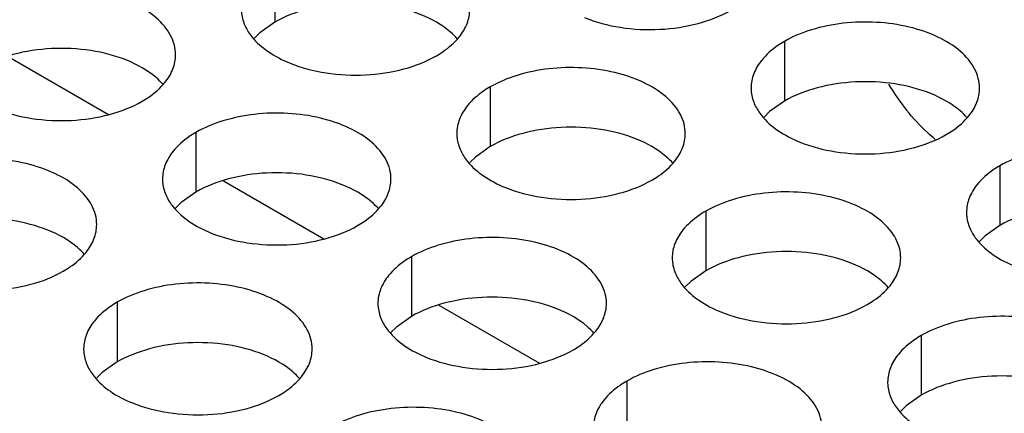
# Model space of a CAD drawing. Header units: inches. Extents: x 0 to 34, y 0 to 22.
# Tile 117 of 155: x 18.2042 to 18.4197, y 19.4779 to 19.5641. Entities that reach past the tile are written whole.
import ezdxf

# ---------------------------------------------------------------- set-up
doc = ezdxf.new("R2010")
doc.units = ezdxf.units.IN
doc.header["$LTSCALE"] = 1.87
doc.header["$MEASUREMENT"] = 0
doc.layers.add('02___PRT_ALL_AXES', color=7, linetype='CONTINUOUS')
doc.layers.add('0_COMPONENTS', color=7, linetype='CONTINUOUS')

msp = doc.modelspace()

# ---------------------------------------------------------------- linework, layer by layer
at = {"layer": '02___PRT_ALL_AXES', "color": 7, "linetype": 'CONTINUOUS'}
for p, q in [((18.2600382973, 19.5765800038), (18.2600382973, 19.5635164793)), ((18.2600382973, 19.5635164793), (18.2567841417, 19.5612000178)), ((18.2567841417, 19.5612000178), (18.2555728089, 19.5600093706)), ((18.3715738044, 19.5593242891), (18.3715738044, 19.5462607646)), ((18.3071787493, 19.5493616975), (18.3071787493, 19.5362981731)), ((18.3715738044, 19.5462607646), (18.3683196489, 19.5439443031)), ((18.3683196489, 19.5439443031), (18.3671083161, 19.5427536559)), ((18.2427836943, 19.539399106), (18.2427836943, 19.5263355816)), ((18.3071787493, 19.5362981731), (18.3039245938, 19.5339817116)), ((18.3039245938, 19.5339817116), (18.302713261, 19.5327910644)), ((18.4187142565, 19.5321059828), (18.4187142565, 19.5190424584)), ((18.2427836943, 19.5263355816), (18.2395295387, 19.5240191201)), ((18.2395295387, 19.5240191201), (18.2383182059, 19.5228284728)), ((18.3543192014, 19.5221433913), (18.3543192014, 19.5090798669)), ((18.4187142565, 19.5190424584), (18.415460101, 19.5167259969)), ((18.415460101, 19.5167259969), (18.4142487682, 19.5155353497)), ((18.2899241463, 19.5121807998), (18.2899241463, 19.4991172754)), ((18.3543192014, 19.5090798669), (18.3510650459, 19.5067634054)), ((18.3510650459, 19.5067634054), (18.3498537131, 19.5055727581)), ((18.2255290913, 19.5022182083), (18.2255290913, 19.4891546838)), ((18.2899241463, 19.4991172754), (18.2866699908, 19.4968008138)), ((18.2866699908, 19.4968008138), (18.285458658, 19.4956101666)), ((18.4014596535, 19.4949250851), (18.4014596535, 19.4818615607)), ((18.2255290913, 19.4891546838), (18.2222749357, 19.4868382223)), ((18.2222749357, 19.4868382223), (18.2210636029, 19.4856475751)), ((18.3370645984, 19.4849624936), (18.3370645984, 19.4718989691)), ((18.4014596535, 19.4818615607), (18.398205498, 19.4795450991)), ((18.398205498, 19.4795450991), (18.3969941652, 19.4783544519))]:
    msp.add_line(p, q, dxfattribs=at)
at = {"layer": '02___PRT_ALL_AXES', "color": 3, "linetype": 'CONTINUOUS'}
msp.add_arc((18.4372394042, 19.575538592), 0.0499676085, 210.8257134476, 218.752289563, dxfattribs=at)
for points, knots in [([(18.2383200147, 19.5564008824), (18.2383203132, 19.5571127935), (18.2381318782, 19.5585720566), (18.2369810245, 19.5614829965), (18.2340570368, 19.5648441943), (18.2290364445, 19.5678935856), (18.2227688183, 19.5699934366), (18.2157420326, 19.5709793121), (18.2085160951, 19.5707825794), (18.201685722, 19.5694143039), (18.1974937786, 19.5676858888), (18.1956432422, 19.5666174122)], [0, 0, 0, 0, 0.0428834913, 0.0875237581, 0.1869142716, 0.3042190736, 0.4379395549, 0.5823561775, 0.7295584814, 0.8712822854, 1, 1, 1, 1]), ([(18.2527168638, 19.566382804), (18.2527167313, 19.566066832), (18.252788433, 19.5647809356), (18.2531595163, 19.5635172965), (18.2535678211, 19.5626371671)], [0, 0, 0, 0, 0.2456633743, 1, 1, 1, 1]), ([(18.3003736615, 19.5602727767), (18.3010963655, 19.5611665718), (18.3022718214, 19.5630827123), (18.3027146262, 19.5653053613), (18.3027150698, 19.5663634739)], [0, 0, 0, 0, 0.520681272, 1, 1, 1, 1]), ([(18.327771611, 19.5645115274), (18.3302899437, 19.5634933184), (18.3357725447, 19.5620822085), (18.344245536, 19.5616732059), (18.3524795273, 19.5628922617), (18.3575741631, 19.5648502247), (18.3597886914, 19.5661288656)], [0, 0, 0, 0, 0.2471885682, 0.5098846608, 0.7673009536, 1, 1, 1, 1]), ([(18.414250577, 19.5491077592), (18.4142508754, 19.5498196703), (18.4140624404, 19.5512789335), (18.4129115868, 19.5541898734), (18.409987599, 19.5575510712), (18.4049670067, 19.5606004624), (18.3986993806, 19.5627003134), (18.3916725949, 19.5636861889), (18.3844466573, 19.5634894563), (18.3776162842, 19.5621211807), (18.3734243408, 19.5603927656), (18.3715738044, 19.5593242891)], [0, 0, 0, 0, 0.0428834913, 0.0875237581, 0.1869142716, 0.3042190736, 0.4379395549, 0.5823561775, 0.7295584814, 0.8712822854, 1, 1, 1, 1]), ([(18.2535678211, 19.5626371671), (18.2539599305, 19.5617919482), (18.2553392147, 19.559660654), (18.2586502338, 19.5567865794), (18.2616943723, 19.5552290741), (18.2633765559, 19.5545489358)], [0, 0, 0, 0, 0.2155021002, 0.5803308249, 1, 1, 1, 1]), ([(18.2953936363, 19.5561662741), (18.2958947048, 19.5564555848), (18.297720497, 19.5576032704), (18.2993806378, 19.5590446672), (18.3003736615, 19.5602727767)], [0, 0, 0, 0, 0.2681225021, 1, 1, 1, 1]), ([(18.3715738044, 19.5593242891), (18.3710727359, 19.5590349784), (18.3692469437, 19.5578872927), (18.3675868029, 19.5564458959), (18.3665937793, 19.5552177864)], [0, 0, 0, 0, 0.2681225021, 1, 1, 1, 1]), ([(18.2359786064, 19.5503101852), (18.2367013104, 19.5512039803), (18.2378767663, 19.5531201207), (18.2383195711, 19.5553427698), (18.2383200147, 19.5564008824)], [0, 0, 0, 0, 0.520681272, 1, 1, 1, 1]), ([(18.2633765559, 19.5545489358), (18.2658948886, 19.5535307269), (18.2713774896, 19.552119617), (18.2798504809, 19.5517106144), (18.2880844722, 19.5529296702), (18.293179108, 19.5548876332), (18.2953936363, 19.5561662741)], [0, 0, 0, 0, 0.2471885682, 0.5098846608, 0.7673009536, 1, 1, 1, 1]), ([(18.3665937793, 19.5552177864), (18.3658710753, 19.5543239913), (18.3646956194, 19.5524078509), (18.3642528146, 19.5501852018), (18.364252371, 19.5491270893)], [0, 0, 0, 0, 0.520681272, 1, 1, 1, 1]), ([(18.3498555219, 19.5391451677), (18.3498558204, 19.5398570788), (18.3496673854, 19.5413163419), (18.3485165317, 19.5442272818), (18.3455925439, 19.5475884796), (18.3405719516, 19.5506378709), (18.3343043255, 19.5527377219), (18.3272775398, 19.5537235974), (18.3200516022, 19.5535268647), (18.3132212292, 19.5521585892), (18.3090292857, 19.5504301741), (18.3071787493, 19.5493616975)], [0, 0, 0, 0, 0.0428834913, 0.0875237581, 0.1869142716, 0.3042190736, 0.4379395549, 0.5823561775, 0.7295584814, 0.8712822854, 1, 1, 1, 1]), ([(18.2309985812, 19.5462036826), (18.2314996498, 19.5464929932), (18.2333254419, 19.5476406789), (18.2349855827, 19.5490820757), (18.2359786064, 19.5503101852)], [0, 0, 0, 0, 0.2681225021, 1, 1, 1, 1]), ([(18.3071787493, 19.5493616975), (18.3066776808, 19.5490723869), (18.3048518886, 19.5479247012), (18.3031917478, 19.5464833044), (18.3021987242, 19.5452551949)], [0, 0, 0, 0, 0.2681225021, 1, 1, 1, 1]), ([(18.364252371, 19.5491270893), (18.3642522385, 19.5488111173), (18.3643239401, 19.5475252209), (18.3646950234, 19.5462615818), (18.3651033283, 19.5453814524)], [0, 0, 0, 0, 0.2456633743, 1, 1, 1, 1]), ([(18.4119091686, 19.543017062), (18.4126318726, 19.5439108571), (18.4138073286, 19.5458269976), (18.4142501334, 19.5480496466), (18.414250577, 19.5491077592)], [0, 0, 0, 0, 0.520681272, 1, 1, 1, 1]), ([(18.1989815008, 19.5445863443), (18.2014998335, 19.5435681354), (18.2069824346, 19.5421570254), (18.2154554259, 19.5417480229), (18.2236894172, 19.5429670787), (18.228784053, 19.5449250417), (18.2309985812, 19.5462036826)], [0, 0, 0, 0, 0.2471885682, 0.5098846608, 0.7673009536, 1, 1, 1, 1]), ([(18.3021987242, 19.5452551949), (18.3014760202, 19.5443613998), (18.3003005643, 19.5424452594), (18.2998577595, 19.5402226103), (18.2998573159, 19.5391644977)], [0, 0, 0, 0, 0.520681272, 1, 1, 1, 1]), ([(18.3651033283, 19.5453814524), (18.3654954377, 19.5445362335), (18.3668747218, 19.5424049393), (18.370185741, 19.5395308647), (18.3732298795, 19.5379733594), (18.3749120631, 19.5372932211)], [0, 0, 0, 0, 0.2155021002, 0.5803308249, 1, 1, 1, 1]), ([(18.4045666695, 19.5378703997), (18.4040064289, 19.5383259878), (18.4017406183, 19.5402835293), (18.3996945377, 19.5424908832), (18.3982716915, 19.5442611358)], [0, 0, 0, 0, 0.2412402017, 1, 1, 1, 1]), ([(18.2854604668, 19.5291825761), (18.2854607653, 19.5298944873), (18.2852723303, 19.5313537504), (18.2841214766, 19.5342646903), (18.2811974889, 19.5376258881), (18.2761768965, 19.5406752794), (18.2699092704, 19.5427751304), (18.2628824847, 19.5437610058), (18.2556565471, 19.5435642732), (18.2488261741, 19.5421959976), (18.2446342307, 19.5404675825), (18.2427836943, 19.539399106)], [0, 0, 0, 0, 0.0428834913, 0.0875237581, 0.1869142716, 0.3042190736, 0.4379395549, 0.5823561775, 0.7295584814, 0.8712822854, 1, 1, 1, 1]), ([(18.4069291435, 19.5389105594), (18.407430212, 19.5391998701), (18.4092560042, 19.5403475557), (18.410916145, 19.5417889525), (18.4119091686, 19.543017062)], [0, 0, 0, 0, 0.2681225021, 1, 1, 1, 1]), ([(18.2427836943, 19.539399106), (18.2422826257, 19.5391097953), (18.2404568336, 19.5379621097), (18.2387966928, 19.5365207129), (18.2378036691, 19.5352926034)], [0, 0, 0, 0, 0.2681225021, 1, 1, 1, 1]), ([(18.2998573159, 19.5391644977), (18.2998571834, 19.5388485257), (18.2999288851, 19.5375626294), (18.3002999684, 19.5362989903), (18.3007082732, 19.5354188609)], [0, 0, 0, 0, 0.2456633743, 1, 1, 1, 1]), ([(18.3475141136, 19.5330544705), (18.3482368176, 19.5339482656), (18.3494122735, 19.535864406), (18.3498550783, 19.5380870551), (18.3498555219, 19.5391451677)], [0, 0, 0, 0, 0.520681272, 1, 1, 1, 1]), ([(18.3749120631, 19.5372932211), (18.3774303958, 19.5362750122), (18.3829129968, 19.5348639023), (18.3913859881, 19.5344548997), (18.3996199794, 19.5356739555), (18.4047146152, 19.5376319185), (18.4069291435, 19.5389105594)], [0, 0, 0, 0, 0.2471885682, 0.5098846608, 0.7673009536, 1, 1, 1, 1]), ([(18.2378036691, 19.5352926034), (18.2370809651, 19.5343988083), (18.2359055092, 19.5324826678), (18.2354627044, 19.5302600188), (18.2354622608, 19.5292019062)], [0, 0, 0, 0, 0.520681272, 1, 1, 1, 1]), ([(18.3007082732, 19.5354188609), (18.3011003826, 19.5345736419), (18.3024796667, 19.5324423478), (18.3057906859, 19.5295682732), (18.3088348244, 19.5280107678), (18.310517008, 19.5273306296)], [0, 0, 0, 0, 0.2155021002, 0.5803308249, 1, 1, 1, 1]), ([(18.461391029, 19.521889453), (18.4613913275, 19.5226013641), (18.4612028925, 19.5240606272), (18.4600520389, 19.5269715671), (18.4571280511, 19.5303327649), (18.4521074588, 19.5333821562), (18.4458398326, 19.5354820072), (18.4388130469, 19.5364678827), (18.4315871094, 19.53627115), (18.4247567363, 19.5349028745), (18.4205647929, 19.5331744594), (18.4187142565, 19.5321059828)], [0, 0, 0, 0, 0.0428834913, 0.0875237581, 0.1869142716, 0.3042190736, 0.4379395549, 0.5823561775, 0.7295584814, 0.8712822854, 1, 1, 1, 1]), ([(18.2210654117, 19.5192199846), (18.2210657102, 19.5199318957), (18.2208772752, 19.5213911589), (18.2197264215, 19.5243020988), (18.2168024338, 19.5276632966), (18.2117818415, 19.5307126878), (18.2055142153, 19.5328125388), (18.1984874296, 19.5337984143), (18.1912614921, 19.5336016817), (18.184431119, 19.5322334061), (18.1802391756, 19.530504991), (18.1783886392, 19.5294365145)], [0, 0, 0, 0, 0.0428834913, 0.0875237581, 0.1869142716, 0.3042190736, 0.4379395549, 0.5823561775, 0.7295584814, 0.8712822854, 1, 1, 1, 1]), ([(18.3425340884, 19.5289479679), (18.3430351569, 19.5292372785), (18.3448609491, 19.5303849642), (18.3465210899, 19.531826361), (18.3475141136, 19.5330544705)], [0, 0, 0, 0, 0.2681225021, 1, 1, 1, 1]), ([(18.4187142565, 19.5321059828), (18.418213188, 19.5318166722), (18.4163873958, 19.5306689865), (18.414727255, 19.5292275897), (18.4137342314, 19.5279994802)], [0, 0, 0, 0, 0.2681225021, 1, 1, 1, 1]), ([(18.2354622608, 19.5292019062), (18.2354621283, 19.5288859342), (18.23553383, 19.5276000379), (18.2359049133, 19.5263363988), (18.2363132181, 19.5254562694)], [0, 0, 0, 0, 0.2456633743, 1, 1, 1, 1]), ([(18.2831190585, 19.523091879), (18.2838417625, 19.5239856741), (18.2850172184, 19.5259018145), (18.2854600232, 19.5281244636), (18.2854604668, 19.5291825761)], [0, 0, 0, 0, 0.520681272, 1, 1, 1, 1]), ([(18.310517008, 19.5273306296), (18.3130353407, 19.5263124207), (18.3185179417, 19.5249013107), (18.326990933, 19.5244923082), (18.3352249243, 19.525711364), (18.3403195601, 19.527669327), (18.3425340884, 19.5289479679)], [0, 0, 0, 0, 0.2471885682, 0.5098846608, 0.7673009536, 1, 1, 1, 1]), ([(18.4137342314, 19.5279994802), (18.4130115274, 19.5271056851), (18.4118360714, 19.5251895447), (18.4113932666, 19.5229668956), (18.411392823, 19.521908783)], [0, 0, 0, 0, 0.520681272, 1, 1, 1, 1]), ([(18.2363132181, 19.5254562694), (18.2367053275, 19.5246110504), (18.2380846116, 19.5224797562), (18.2413956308, 19.5196056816), (18.2444397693, 19.5180481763), (18.2461219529, 19.5173680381)], [0, 0, 0, 0, 0.2155021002, 0.5803308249, 1, 1, 1, 1]), ([(18.396995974, 19.5119268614), (18.3969962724, 19.5126387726), (18.3968078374, 19.5140980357), (18.3956569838, 19.5170089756), (18.392732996, 19.5203701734), (18.3877124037, 19.5234195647), (18.3814447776, 19.5255194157), (18.3744179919, 19.5265052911), (18.3671920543, 19.5263085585), (18.3603616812, 19.5249402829), (18.3561697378, 19.5232118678), (18.3543192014, 19.5221433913)], [0, 0, 0, 0, 0.0428834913, 0.0875237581, 0.1869142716, 0.3042190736, 0.4379395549, 0.5823561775, 0.7295584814, 0.8712822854, 1, 1, 1, 1]), ([(18.2781390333, 19.5189853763), (18.2786401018, 19.519274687), (18.280465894, 19.5204223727), (18.2821260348, 19.5218637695), (18.2831190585, 19.523091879)], [0, 0, 0, 0, 0.2681225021, 1, 1, 1, 1]), ([(18.3543192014, 19.5221433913), (18.3538181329, 19.5218540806), (18.3519923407, 19.520706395), (18.3503321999, 19.5192649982), (18.3493391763, 19.5180368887)], [0, 0, 0, 0, 0.2681225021, 1, 1, 1, 1]), ([(18.411392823, 19.521908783), (18.4113926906, 19.521592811), (18.4114643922, 19.5203069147), (18.4118354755, 19.5190432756), (18.4122437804, 19.5181631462)], [0, 0, 0, 0, 0.2456633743, 1, 1, 1, 1]), ([(18.2187240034, 19.5131292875), (18.2194467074, 19.5140230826), (18.2206221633, 19.515939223), (18.2210649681, 19.518161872), (18.2210654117, 19.5192199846)], [0, 0, 0, 0, 0.520681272, 1, 1, 1, 1]), ([(18.2461219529, 19.5173680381), (18.2486402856, 19.5163498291), (18.2541228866, 19.5149387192), (18.2625958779, 19.5145297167), (18.2708298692, 19.5157487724), (18.275924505, 19.5177067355), (18.2781390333, 19.5189853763)], [0, 0, 0, 0, 0.2471885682, 0.5098846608, 0.7673009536, 1, 1, 1, 1]), ([(18.3493391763, 19.5180368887), (18.3486164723, 19.5171430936), (18.3474410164, 19.5152269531), (18.3469982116, 19.5130043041), (18.3469977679, 19.5119461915)], [0, 0, 0, 0, 0.520681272, 1, 1, 1, 1]), ([(18.4122437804, 19.5181631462), (18.4126358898, 19.5173179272), (18.4140151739, 19.5151866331), (18.4173261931, 19.5123125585), (18.4203703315, 19.5107550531), (18.4220525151, 19.5100749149)], [0, 0, 0, 0, 0.2155021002, 0.5803308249, 1, 1, 1, 1]), ([(18.3326009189, 19.5019642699), (18.3326012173, 19.502676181), (18.3324127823, 19.5041354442), (18.3312619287, 19.5070463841), (18.3283379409, 19.5104075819), (18.3233173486, 19.5134569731), (18.3170497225, 19.5155568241), (18.3100229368, 19.5165426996), (18.3027969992, 19.516345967), (18.2959666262, 19.5149776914), (18.2917746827, 19.5132492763), (18.2899241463, 19.5121807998)], [0, 0, 0, 0, 0.0428834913, 0.0875237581, 0.1869142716, 0.3042190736, 0.4379395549, 0.5823561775, 0.7295584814, 0.8712822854, 1, 1, 1, 1]), ([(18.2137439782, 19.5090227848), (18.2142450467, 19.5093120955), (18.2160708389, 19.5104597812), (18.2177309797, 19.5119011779), (18.2187240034, 19.5131292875)], [0, 0, 0, 0, 0.2681225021, 1, 1, 1, 1]), ([(18.2899241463, 19.5121807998), (18.2894230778, 19.5118914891), (18.2875972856, 19.5107438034), (18.2859371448, 19.5093024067), (18.2849441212, 19.5080742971)], [0, 0, 0, 0, 0.2681225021, 1, 1, 1, 1]), ([(18.3469977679, 19.5119461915), (18.3469976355, 19.5116302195), (18.3470693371, 19.5103443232), (18.3474404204, 19.5090806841), (18.3478487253, 19.5082005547)], [0, 0, 0, 0, 0.2456633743, 1, 1, 1, 1]), ([(18.3946545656, 19.5058361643), (18.3953772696, 19.5067299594), (18.3965527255, 19.5086460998), (18.3969955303, 19.5108687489), (18.396995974, 19.5119268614)], [0, 0, 0, 0, 0.520681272, 1, 1, 1, 1]), ([(18.1817268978, 19.5074054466), (18.1842452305, 19.5063872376), (18.1897278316, 19.5049761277), (18.1982008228, 19.5045671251), (18.2064348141, 19.5057861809), (18.2115294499, 19.5077441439), (18.2137439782, 19.5090227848)], [0, 0, 0, 0, 0.2471885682, 0.5098846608, 0.7673009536, 1, 1, 1, 1]), ([(18.2849441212, 19.5080742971), (18.2842214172, 19.5071805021), (18.2830459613, 19.5052643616), (18.2826031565, 19.5030417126), (18.2826027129, 19.5019836)], [0, 0, 0, 0, 0.520681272, 1, 1, 1, 1]), ([(18.3478487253, 19.5082005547), (18.3482408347, 19.5073553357), (18.3496201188, 19.5052240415), (18.352931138, 19.5023499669), (18.3559752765, 19.5007924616), (18.35765746, 19.5001123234)], [0, 0, 0, 0, 0.2155021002, 0.5803308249, 1, 1, 1, 1]), ([(18.2682058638, 19.4920016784), (18.2682061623, 19.4927135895), (18.2680177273, 19.4941728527), (18.2668668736, 19.4970837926), (18.2639428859, 19.5004449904), (18.2589222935, 19.5034943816), (18.2526546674, 19.5055942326), (18.2456278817, 19.5065801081), (18.2384019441, 19.5063833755), (18.2315715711, 19.5050150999), (18.2273796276, 19.5032866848), (18.2255290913, 19.5022182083)], [0, 0, 0, 0, 0.0428834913, 0.0875237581, 0.1869142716, 0.3042190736, 0.4379395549, 0.5823561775, 0.7295584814, 0.8712822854, 1, 1, 1, 1]), ([(18.3896745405, 19.5017296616), (18.390175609, 19.5020189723), (18.3920014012, 19.503166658), (18.393661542, 19.5046080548), (18.3946545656, 19.5058361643)], [0, 0, 0, 0, 0.2681225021, 1, 1, 1, 1]), ([(18.2255290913, 19.5022182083), (18.2250280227, 19.5019288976), (18.2232022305, 19.5007812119), (18.2215420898, 19.4993398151), (18.2205490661, 19.4981117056)], [0, 0, 0, 0, 0.2681225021, 1, 1, 1, 1]), ([(18.2826027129, 19.5019836), (18.2826025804, 19.501667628), (18.282674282, 19.5003817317), (18.2830453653, 19.4991180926), (18.2834536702, 19.4982379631)], [0, 0, 0, 0, 0.2456633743, 1, 1, 1, 1]), ([(18.3302595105, 19.4958735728), (18.3309822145, 19.4967673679), (18.3321576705, 19.4986835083), (18.3326004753, 19.5009061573), (18.3326009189, 19.5019642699)], [0, 0, 0, 0, 0.520681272, 1, 1, 1, 1]), ([(18.35765746, 19.5001123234), (18.3601757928, 19.4990941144), (18.3656583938, 19.4976830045), (18.3741313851, 19.497274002), (18.3823653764, 19.4984930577), (18.3874600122, 19.5004510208), (18.3896745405, 19.5017296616)], [0, 0, 0, 0, 0.2471885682, 0.5098846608, 0.7673009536, 1, 1, 1, 1]), ([(18.444136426, 19.4847085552), (18.4441367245, 19.4854204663), (18.4439482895, 19.4868797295), (18.4427974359, 19.4897906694), (18.4398734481, 19.4931518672), (18.4348528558, 19.4962012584), (18.4285852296, 19.4983011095), (18.4215584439, 19.4992869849), (18.4143325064, 19.4990902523), (18.4075021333, 19.4977219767), (18.4033101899, 19.4959935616), (18.4014596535, 19.4949250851)], [0, 0, 0, 0, 0.0428834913, 0.0875237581, 0.1869142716, 0.3042190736, 0.4379395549, 0.5823561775, 0.7295584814, 0.8712822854, 1, 1, 1, 1]), ([(18.2205490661, 19.4981117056), (18.2198263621, 19.4972179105), (18.2186509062, 19.4953017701), (18.2182081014, 19.493079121), (18.2182076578, 19.4920210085)], [0, 0, 0, 0, 0.520681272, 1, 1, 1, 1]), ([(18.2834536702, 19.4982379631), (18.2838457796, 19.4973927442), (18.2852250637, 19.49526145), (18.2885360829, 19.4923873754), (18.2915802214, 19.4908298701), (18.293262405, 19.4901497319)], [0, 0, 0, 0, 0.2155021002, 0.5803308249, 1, 1, 1, 1]), ([(18.3252794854, 19.4917670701), (18.3257805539, 19.4920563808), (18.3276063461, 19.4932040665), (18.3292664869, 19.4946454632), (18.3302595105, 19.4958735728)], [0, 0, 0, 0, 0.2681225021, 1, 1, 1, 1]), ([(18.4014596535, 19.4949250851), (18.400958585, 19.4946357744), (18.3991327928, 19.4934880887), (18.397472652, 19.492046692), (18.3964796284, 19.4908185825)], [0, 0, 0, 0, 0.2681225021, 1, 1, 1, 1]), ([(18.2182076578, 19.4920210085), (18.2182075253, 19.4917050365), (18.218279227, 19.4904191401), (18.2186503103, 19.489155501), (18.2190586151, 19.4882753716)], [0, 0, 0, 0, 0.2456633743, 1, 1, 1, 1]), ([(18.2658644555, 19.4859109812), (18.2665871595, 19.4868047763), (18.2677626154, 19.4887209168), (18.2682054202, 19.4909435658), (18.2682058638, 19.4920016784)], [0, 0, 0, 0, 0.520681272, 1, 1, 1, 1]), ([(18.293262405, 19.4901497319), (18.2957807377, 19.4891315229), (18.3012633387, 19.487720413), (18.30973633, 19.4873114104), (18.3179703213, 19.4885304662), (18.3230649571, 19.4904884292), (18.3252794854, 19.4917670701)], [0, 0, 0, 0, 0.2471885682, 0.5098846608, 0.7673009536, 1, 1, 1, 1]), ([(18.3964796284, 19.4908185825), (18.3957569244, 19.4899247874), (18.3945814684, 19.4880086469), (18.3941386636, 19.4857859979), (18.39413822, 19.4847278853)], [0, 0, 0, 0, 0.520681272, 1, 1, 1, 1]), ([(18.2190586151, 19.4882753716), (18.2194507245, 19.4874301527), (18.2208300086, 19.4852988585), (18.2241410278, 19.4824247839), (18.2271851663, 19.4808672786), (18.2288673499, 19.4801871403)], [0, 0, 0, 0, 0.2155021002, 0.5803308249, 1, 1, 1, 1]), ([(18.379741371, 19.4747459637), (18.3797416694, 19.4754578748), (18.3795532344, 19.476917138), (18.3784023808, 19.4798280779), (18.375478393, 19.4831892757), (18.3704578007, 19.4862386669), (18.3641901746, 19.4883385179), (18.3571633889, 19.4893243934), (18.3499374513, 19.4891276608), (18.3431070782, 19.4877593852), (18.3389151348, 19.4860309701), (18.3370645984, 19.4849624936)], [0, 0, 0, 0, 0.0428834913, 0.0875237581, 0.1869142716, 0.3042190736, 0.4379395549, 0.5823561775, 0.7295584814, 0.8712822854, 1, 1, 1, 1]), ([(18.2608844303, 19.4818044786), (18.2613854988, 19.4820937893), (18.263211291, 19.4832414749), (18.2648714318, 19.4846828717), (18.2658644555, 19.4859109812)], [0, 0, 0, 0, 0.2681225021, 1, 1, 1, 1]), ([(18.3370645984, 19.4849624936), (18.3365635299, 19.4846731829), (18.3347377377, 19.4835254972), (18.3330775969, 19.4820841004), (18.3320845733, 19.4808559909)], [0, 0, 0, 0, 0.2681225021, 1, 1, 1, 1]), ([(18.39413822, 19.4847278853), (18.3941380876, 19.4844119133), (18.3942097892, 19.483126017), (18.3945808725, 19.4818623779), (18.3949891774, 19.4809822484)], [0, 0, 0, 0, 0.2456633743, 1, 1, 1, 1]), ([(18.2288673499, 19.4801871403), (18.2313856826, 19.4791689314), (18.2368682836, 19.4777578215), (18.2453412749, 19.4773488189), (18.2535752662, 19.4785678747), (18.258669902, 19.4805258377), (18.2608844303, 19.4818044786)], [0, 0, 0, 0, 0.2471885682, 0.5098846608, 0.7673009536, 1, 1, 1, 1]), ([(18.3153463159, 19.4647833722), (18.3153466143, 19.4654952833), (18.3151581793, 19.4669545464), (18.3140073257, 19.4698654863), (18.3110833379, 19.4732266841), (18.3060627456, 19.4762760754), (18.2997951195, 19.4783759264), (18.2927683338, 19.4793618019), (18.2855423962, 19.4791650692), (18.2787120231, 19.4777967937), (18.2745200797, 19.4760683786), (18.2726695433, 19.474999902)], [0, 0, 0, 0, 0.0428834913, 0.0875237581, 0.1869142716, 0.3042190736, 0.4379395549, 0.5823561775, 0.7295584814, 0.8712822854, 1, 1, 1, 1]), ([(18.3320845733, 19.4808559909), (18.3313618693, 19.4799621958), (18.3301864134, 19.4780460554), (18.3297436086, 19.4758234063), (18.3297431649, 19.4747652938)], [0, 0, 0, 0, 0.520681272, 1, 1, 1, 1]), ([(18.3949891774, 19.4809822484), (18.3953812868, 19.4801370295), (18.3967605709, 19.4780057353), (18.4000715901, 19.4751316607), (18.4031157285, 19.4735741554), (18.4047979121, 19.4728940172)], [0, 0, 0, 0, 0.2155021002, 0.5803308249, 1, 1, 1, 1])]:
    msp.add_open_spline(points, degree=3, knots=knots, dxfattribs=at)
at = {"layer": '02___PRT_ALL_AXES', "color": 7, "linetype": 'CONTINUOUS'}
for points, knots in [([(18.2920553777, 19.5651338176), (18.289537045, 19.5661520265), (18.2840544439, 19.5675631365), (18.2755814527, 19.567972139), (18.2673474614, 19.5667530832), (18.2622528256, 19.5647951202), (18.2600382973, 19.5635164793)], [0, 0, 0, 0, 0.2471885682, 0.5098846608, 0.7673009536, 1, 1, 1, 1]), ([(18.3000314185, 19.5598159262), (18.2995528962, 19.5603632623), (18.297248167, 19.5626161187), (18.2943596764, 19.5642021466), (18.2920553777, 19.5651338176)], [0, 0, 0, 0, 0.2263074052, 1, 1, 1, 1]), ([(18.2276603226, 19.5551712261), (18.2251419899, 19.556189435), (18.2196593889, 19.5576005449), (18.2111863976, 19.5580095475), (18.2029524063, 19.5567904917), (18.1978577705, 19.5548325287), (18.1956432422, 19.5535538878)], [0, 0, 0, 0, 0.2471885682, 0.5098846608, 0.7673009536, 1, 1, 1, 1]), ([(18.2356363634, 19.5498533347), (18.2351578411, 19.5504006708), (18.2328531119, 19.5526535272), (18.2299646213, 19.5542395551), (18.2276603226, 19.5551712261)], [0, 0, 0, 0, 0.2263074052, 1, 1, 1, 1]), ([(18.4035908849, 19.5478781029), (18.4010725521, 19.5488963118), (18.3955899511, 19.5503074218), (18.3871169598, 19.5507164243), (18.3788829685, 19.5494973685), (18.3737883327, 19.5475394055), (18.3715738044, 19.5462607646)], [0, 0, 0, 0, 0.2471885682, 0.5098846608, 0.7673009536, 1, 1, 1, 1]), ([(18.4115669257, 19.5425602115), (18.4110884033, 19.5431075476), (18.4087836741, 19.545360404), (18.4058951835, 19.5469464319), (18.4035908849, 19.5478781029)], [0, 0, 0, 0, 0.2263074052, 1, 1, 1, 1]), ([(18.3391958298, 19.5379155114), (18.3366774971, 19.5389337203), (18.331194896, 19.5403448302), (18.3227219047, 19.5407538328), (18.3144879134, 19.539534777), (18.3093932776, 19.537576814), (18.3071787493, 19.5362981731)], [0, 0, 0, 0, 0.2471885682, 0.5098846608, 0.7673009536, 1, 1, 1, 1]), ([(18.3471718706, 19.53259762), (18.3466933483, 19.5331449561), (18.3443886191, 19.5353978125), (18.3415001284, 19.5369838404), (18.3391958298, 19.5379155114)], [0, 0, 0, 0, 0.2263074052, 1, 1, 1, 1]), ([(18.2748007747, 19.5279529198), (18.272282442, 19.5289711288), (18.2667998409, 19.5303822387), (18.2583268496, 19.5307912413), (18.2500928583, 19.5295721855), (18.2449982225, 19.5276142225), (18.2427836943, 19.5263355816)], [0, 0, 0, 0, 0.2471885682, 0.5098846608, 0.7673009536, 1, 1, 1, 1]), ([(18.2827768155, 19.5226350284), (18.2822982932, 19.5231823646), (18.279993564, 19.525435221), (18.2771050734, 19.5270212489), (18.2748007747, 19.5279529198)], [0, 0, 0, 0, 0.2263074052, 1, 1, 1, 1]), ([(18.4507313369, 19.5206597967), (18.4482130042, 19.5216780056), (18.4427304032, 19.5230891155), (18.4342574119, 19.5234981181), (18.4260234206, 19.5222790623), (18.4209287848, 19.5203210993), (18.4187142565, 19.5190424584)], [0, 0, 0, 0, 0.2471885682, 0.5098846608, 0.7673009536, 1, 1, 1, 1]), ([(18.2104057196, 19.5179903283), (18.2078873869, 19.5190085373), (18.2024047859, 19.5204196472), (18.1939317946, 19.5208286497), (18.1856978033, 19.519609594), (18.1806031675, 19.5176516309), (18.1783886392, 19.5163729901)], [0, 0, 0, 0, 0.2471885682, 0.5098846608, 0.7673009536, 1, 1, 1, 1]), ([(18.2183817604, 19.5126724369), (18.2179032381, 19.5132197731), (18.2155985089, 19.5154726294), (18.2127100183, 19.5170586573), (18.2104057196, 19.5179903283)], [0, 0, 0, 0, 0.2263074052, 1, 1, 1, 1]), ([(18.3863362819, 19.5106972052), (18.3838179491, 19.5117154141), (18.3783353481, 19.513126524), (18.3698623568, 19.5135355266), (18.3616283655, 19.5123164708), (18.3565337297, 19.5103585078), (18.3543192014, 19.5090798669)], [0, 0, 0, 0, 0.2471885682, 0.5098846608, 0.7673009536, 1, 1, 1, 1]), ([(18.3943123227, 19.5053793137), (18.3938338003, 19.5059266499), (18.3915290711, 19.5081795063), (18.3886405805, 19.5097655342), (18.3863362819, 19.5106972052)], [0, 0, 0, 0, 0.2263074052, 1, 1, 1, 1]), ([(18.3219412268, 19.5007346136), (18.319422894, 19.5017528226), (18.313940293, 19.5031639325), (18.3054673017, 19.503572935), (18.2972333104, 19.5023538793), (18.2921386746, 19.5003959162), (18.2899241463, 19.4991172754)], [0, 0, 0, 0, 0.2471885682, 0.5098846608, 0.7673009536, 1, 1, 1, 1]), ([(18.3299172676, 19.4954167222), (18.3294387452, 19.4959640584), (18.3271340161, 19.4982169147), (18.3242455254, 19.4998029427), (18.3219412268, 19.5007346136)], [0, 0, 0, 0, 0.2263074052, 1, 1, 1, 1]), ([(18.2575461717, 19.4907720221), (18.255027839, 19.491790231), (18.2495452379, 19.493201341), (18.2410722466, 19.4936103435), (18.2328382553, 19.4923912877), (18.2277436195, 19.4904333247), (18.2255290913, 19.4891546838)], [0, 0, 0, 0, 0.2471885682, 0.5098846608, 0.7673009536, 1, 1, 1, 1]), ([(18.2655222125, 19.4854541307), (18.2650436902, 19.4860014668), (18.262738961, 19.4882543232), (18.2598504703, 19.4898403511), (18.2575461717, 19.4907720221)], [0, 0, 0, 0, 0.2263074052, 1, 1, 1, 1]), ([(18.4334767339, 19.4834788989), (18.4309584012, 19.4844971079), (18.4254758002, 19.4859082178), (18.4170028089, 19.4863172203), (18.4087688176, 19.4850981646), (18.4036741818, 19.4831402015), (18.4014596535, 19.4818615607)], [0, 0, 0, 0, 0.2471885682, 0.5098846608, 0.7673009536, 1, 1, 1, 1])]:
    msp.add_open_spline(points, degree=3, knots=knots, dxfattribs=at)
at = {"layer": '0_COMPONENTS', "color": 7, "linetype": 'CONTINUOUS'}
for p, q in [((18.2016651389, 19.5559884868), (18.2236540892, 19.5432923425)), ((18.248805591, 19.5287701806), (18.2707945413, 19.5160740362)), ((18.295946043, 19.5015518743), (18.3179349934, 19.48885573))]:
    msp.add_line(p, q, dxfattribs=at)

doc.saveas('drawing.dxf')
